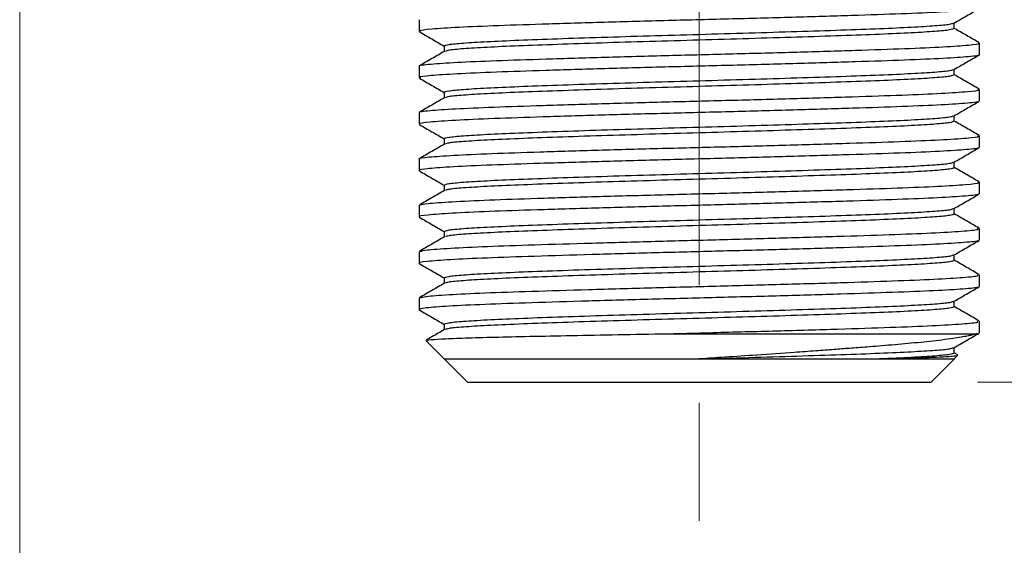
# Model space of a CAD drawing. Header units: millimetres. Extents: x 15 to 415, y 5 to 292.
# Tile 5 of 32: x 72 to 94, y 97 to 108. Entities that reach past the tile are written whole.
import ezdxf

# ---------------------------------------------------------------- set-up
doc = ezdxf.new("R2010")
doc.units = ezdxf.units.MM
doc.linetypes.add('CENTERX2', pattern=[20.32, 12.7, -2.54, 2.54, -2.54])
doc.styles.add('SLDTEXTSTYLE0', font='TXT', dxfattribs={"width": 0.75})
doc.styles.add('SLDTEXTSTYLE2', font='TXT', dxfattribs={"width": 0.694444})
doc.dimstyles.new('SLDDIMSTYLE0', dxfattribs={"dimtxt": 2.645833, "dimasz": 3.302, "dimexe": 0, "dimexo": 0.0625, "dimgap": 0.661458, "dimtad": 0, "dimtih": 1, "dimtoh": 1, "dimrnd": 1e-09, "dimzin": 4, "dimdsep": 46, "dimtxsty": 'SLDTEXTSTYLE0', "dimsah": 1, "dimcen": 0.09, "dimadec": 0, "dimazin": 1, "dimtfac": 1, "dimtmove": 0, "dimatfit": 0, "dimfxl": 1, "dimfrac": 2, "dimtolj": 1, "dimtzin": 12, "dimarcsym": 0})
doc.dimstyles.new('SLDDIMSTYLE6', dxfattribs={"dimtxt": 2.645833, "dimasz": 3.302, "dimexe": 0, "dimexo": 0.0625, "dimgap": 0.661458, "dimtad": 1, "dimrnd": 1e-09, "dimzin": 12, "dimdsep": 46, "dimtxsty": 'SLDTEXTSTYLE0', "dimsah": 1, "dimcen": 0.09, "dimadec": 0, "dimazin": 3, "dimtfac": 1, "dimtmove": 0, "dimatfit": 0, "dimfxl": 1, "dimfrac": 2, "dimtolj": 1, "dimtzin": 12, "dimarcsym": 0})

# ---------------------------------------------------------------- blocks, each defined once
blk = doc.blocks.new('_D_12')
at = {"color": 7, "linetype": 'Continuous', "lineweight": 0}
for p, q in [((123.268, 112.051), (123.268, 118.401)), ((100.177, 112.051), (124.268, 112.051)), ((123.268, 112.051), (123.268, 107.973)), ((123.268, 100.551), (123.268, 103.769)), ((93.009, 100.551), (124.268, 100.551)), ((123.268, 100.551), (123.268, 94.201))]:
    blk.add_line(p, q, dxfattribs=at)
at = {"color": 7, "linetype": 'Continuous', "lineweight": 18}
for points in [[(123.268, 112.051), (123.776, 115.353), (122.76, 115.353)], [(123.268, 100.551), (122.76, 97.249), (123.776, 97.249)]]:
    blk.add_solid(points, dxfattribs=at)
at = {"color": 7, "linetype": 'Continuous', "lineweight": 18, "insert": (118.87, 107.179), "char_height": 2.6458, "attachment_point": 1, "style": 'SLDTEXTSTYLE0'}
blk.add_mtext('11.50', dxfattribs=at)
blk = doc.blocks.new('_D_13')
at = {"color": 7, "linetype": 'Continuous', "lineweight": 0}
for p, q in [((72.356, 112.379), (72.356, 89.55)), ((101.192, 111.901), (101.192, 89.55)), ((101.192, 90.55), (72.356, 90.55))]:
    blk.add_line(p, q, dxfattribs=at)
at = {"color": 7, "linetype": 'Continuous', "lineweight": 18}
for points in [[(72.356, 90.55), (75.658, 90.042), (75.658, 91.058)], [(101.192, 90.55), (97.89, 91.058), (97.89, 90.042)]]:
    blk.add_solid(points, dxfattribs=at)
at = {"color": 7, "linetype": 'Continuous', "lineweight": 18, "insert": (78.646, 93.96), "char_height": 2.6458, "attachment_point": 1, "style": 'SLDTEXTSTYLE2'}
blk.add_mtext('M30 x 1.5', dxfattribs=at)

msp = doc.modelspace()

# ---------------------------------------------------------------- linework, layer by layer
at = {"color": 7, "linetype": 'CENTERX2', "lineweight": 18}
msp.add_line((87.009, 216.941), (87.009, 97.413), dxfattribs=at)
at = {"color": 7, "linetype": 'Continuous', "lineweight": 25}
for p, q in [((80.968, 108.364), (80.968, 108.114)), ((92.509, 108.176), (92.509, 108.297)), ((93.051, 107.614), (93.051, 107.864)), ((81.509, 107.801), (81.509, 107.68)), ((80.968, 107.364), (80.968, 107.114)), ((92.509, 107.176), (92.509, 107.297)), ((81.509, 106.801), (81.509, 106.68)), ((93.051, 106.614), (93.051, 106.864)), ((80.968, 106.364), (80.968, 106.114)), ((92.509, 106.176), (92.509, 106.297)), ((81.509, 105.801), (81.509, 105.68)), ((93.051, 105.614), (93.051, 105.864)), ((80.968, 105.364), (80.968, 105.114)), ((92.509, 105.176), (92.509, 105.297)), ((81.509, 104.801), (81.509, 104.68)), ((93.051, 104.614), (93.051, 104.864)), ((80.968, 104.364), (80.968, 104.114)), ((92.509, 104.176), (92.509, 104.297)), ((93.051, 103.614), (93.051, 103.864)), ((81.509, 103.801), (81.509, 103.68)), ((80.968, 103.364), (80.968, 103.114)), ((92.509, 103.176), (92.509, 103.297)), ((81.509, 102.801), (81.509, 102.68)), ((93.051, 102.614), (93.051, 102.864)), ((80.968, 102.364), (80.968, 102.114)), ((92.509, 102.176), (92.509, 102.297)), ((81.509, 101.801), (81.509, 101.68)), ((93.051, 101.614), (93.051, 101.864)), ((93.004, 101.606), (92.994, 101.592)), ((81.113, 101.447), (81.509, 101.051)), ((92.509, 101.176), (92.509, 101.297)), ((92.571, 101.144), (92.509, 101.18)), ((92.509, 101.051), (92.589, 101.13)), ((92.589, 101.13), (92.566, 101.135)), ((81.508, 101.052), (82.011, 100.55)), ((81.509, 101.051), (81.615, 101.051)), ((81.615, 101.051), (81.928, 101.051)), ((84.766, 101.051), (84.905, 101.051)), ((87.009, 101.051), (90.898, 101.051)), ((90.898, 101.051), (91.582, 101.051)), ((91.582, 101.051), (92.091, 101.051)), ((92.008, 100.55), (92.511, 101.052))]:
    msp.add_line(p, q, dxfattribs=at)
for points, knots in [([(93.04, 108.607), (92.992, 108.595), (92.896, 108.571), (92.345, 108.533), (91.526, 108.496), (90.459, 108.46), (89.203, 108.422), (87.828, 108.384), (86.413, 108.349), (85.027, 108.311), (83.746, 108.273), (82.648, 108.237), (81.777, 108.2), (81.211, 108.162), (80.952, 108.133), (80.993, 108.117), (81.002, 108.113)], [0, 0, 0, 0, 0.072513, 0.148679, 0.22386, 0.298178, 0.37418, 0.449963, 0.524093, 0.599651, 0.675759, 0.750357, 0.825198, 0.901346, 0.976727, 1, 1, 1, 1]), ([(92.503, 108.294), (92.593, 108.346), (92.774, 108.45), (92.955, 108.555), (93.045, 108.607)], [0, 0, 0, 0, 0.499981, 1, 1, 1, 1]), ([(81.509, 107.801), (81.53, 107.811), (81.571, 107.832), (81.898, 107.864), (82.406, 107.895), (83.095, 107.926), (83.934, 107.957), (84.891, 107.989), (85.929, 108.02), (87.009, 108.051), (88.089, 108.082), (89.128, 108.114), (90.085, 108.145), (90.923, 108.176), (91.613, 108.207), (92.119, 108.239), (92.427, 108.267), (92.467, 108.286), (92.484, 108.293)], [0, 0, 0, 0, 0.063469, 0.126938, 0.190408, 0.253877, 0.317346, 0.380815, 0.444284, 0.507754, 0.571223, 0.634692, 0.698161, 0.76163, 0.8251, 0.888569, 0.952038, 1, 1, 1, 1]), ([(80.974, 108.107), (81.064, 108.055), (81.243, 107.952), (81.421, 107.848), (81.509, 107.797)], [0, 0, 0, 0, 0.505681, 1, 1, 1, 1]), ([(92.509, 108.176), (92.489, 108.166), (92.448, 108.145), (92.121, 108.114), (91.613, 108.082), (90.923, 108.051), (90.085, 108.02), (89.128, 107.989), (88.089, 107.957), (87.009, 107.926), (85.929, 107.895), (84.891, 107.864), (83.934, 107.832), (83.096, 107.801), (82.406, 107.77), (81.9, 107.739), (81.591, 107.71), (81.552, 107.692), (81.535, 107.684)], [0, 0, 0, 0, 0.063462, 0.126924, 0.190387, 0.253849, 0.317311, 0.380773, 0.444236, 0.507698, 0.57116, 0.634622, 0.698084, 0.761547, 0.825009, 0.888471, 0.951933, 1, 1, 1, 1]), ([(93.045, 107.87), (92.954, 107.923), (92.776, 108.026), (92.597, 108.129), (92.509, 108.18)], [0, 0, 0, 0, 0.506205, 1, 1, 1, 1]), ([(80.985, 107.37), (80.982, 107.371), (80.951, 107.384), (81.197, 107.41), (81.737, 107.448), (82.597, 107.485), (83.683, 107.521), (84.957, 107.559), (86.339, 107.597), (87.754, 107.632), (89.133, 107.67), (90.398, 107.708), (91.474, 107.744), (92.318, 107.781), (92.848, 107.819), (93.08, 107.847), (93.032, 107.861), (93.024, 107.864)], [0, 0, 0, 0, 0.005377, 0.08065, 0.156799, 0.231749, 0.30623, 0.382298, 0.457926, 0.532033, 0.607736, 0.683769, 0.758157, 0.83322, 0.909375, 0.984545, 1, 1, 1, 1]), ([(81.516, 107.683), (81.425, 107.631), (81.245, 107.527), (81.064, 107.422), (80.974, 107.37)], [0, 0, 0, 0, 0.49998, 1, 1, 1, 1]), ([(93.043, 107.607), (93.043, 107.606), (93.075, 107.594), (92.841, 107.569), (92.32, 107.531), (91.473, 107.494), (90.398, 107.458), (89.133, 107.42), (87.754, 107.382), (86.339, 107.347), (84.956, 107.309), (83.683, 107.271), (82.596, 107.235), (81.739, 107.198), (81.191, 107.16), (80.945, 107.132), (80.99, 107.117), (80.999, 107.113)], [0, 0, 0, 0, 0.000655, 0.075888, 0.152105, 0.22723, 0.301678, 0.377774, 0.453539, 0.527707, 0.603397, 0.679527, 0.754069, 0.82908, 0.905292, 0.980627, 1, 1, 1, 1]), ([(92.502, 107.293), (92.593, 107.346), (92.773, 107.45), (92.954, 107.554), (93.044, 107.607)], [0, 0, 0, 0, 0.499982, 1, 1, 1, 1]), ([(81.509, 106.801), (81.53, 106.811), (81.571, 106.832), (81.898, 106.864), (82.406, 106.895), (83.095, 106.926), (83.934, 106.957), (84.891, 106.989), (85.929, 107.02), (87.009, 107.051), (88.089, 107.082), (89.128, 107.114), (90.085, 107.145), (90.923, 107.176), (91.613, 107.207), (92.119, 107.239), (92.426, 107.267), (92.466, 107.285), (92.483, 107.293)], [0, 0, 0, 0, 0.06351, 0.12702, 0.19053, 0.25404, 0.31755, 0.38106, 0.44457, 0.50808, 0.57159, 0.6351, 0.69861, 0.76212, 0.82563, 0.88914, 0.95265, 1, 1, 1, 1]), ([(80.975, 107.107), (81.065, 107.054), (81.243, 106.951), (81.421, 106.848), (81.509, 106.797)], [0, 0, 0, 0, 0.506539, 1, 1, 1, 1]), ([(92.509, 107.176), (92.489, 107.166), (92.448, 107.145), (92.121, 107.114), (91.613, 107.082), (90.923, 107.051), (90.085, 107.02), (89.128, 106.989), (88.089, 106.957), (87.009, 106.926), (85.929, 106.895), (84.891, 106.864), (83.934, 106.832), (83.096, 106.801), (82.406, 106.77), (81.9, 106.739), (81.591, 106.71), (81.551, 106.691), (81.534, 106.683)], [0, 0, 0, 0, 0.063437, 0.126873, 0.19031, 0.253747, 0.317183, 0.38062, 0.444057, 0.507493, 0.57093, 0.634366, 0.697803, 0.76124, 0.824676, 0.888113, 0.95155, 1, 1, 1, 1]), ([(93.044, 106.871), (92.954, 106.923), (92.775, 107.026), (92.597, 107.129), (92.509, 107.18)], [0, 0, 0, 0, 0.5069313, 1, 1, 1, 1]), ([(80.977, 106.37), (80.977, 106.37), (80.943, 106.383), (81.177, 106.408), (81.699, 106.446), (82.546, 106.483), (83.621, 106.519), (84.886, 106.557), (86.264, 106.595), (87.68, 106.63), (89.062, 106.668), (90.335, 106.706), (91.422, 106.742), (92.28, 106.779), (92.828, 106.817), (93.074, 106.846), (93.029, 106.861), (93.02, 106.864)], [0, 0, 0, 0, 0.001883, 0.077023, 0.153147, 0.228179, 0.302536, 0.378538, 0.45421, 0.528287, 0.603884, 0.67992, 0.754371, 0.82929, 0.905408, 0.98065, 1, 1, 1, 1]), ([(93.034, 106.607), (93.036, 106.606), (93.067, 106.593), (92.822, 106.567), (92.282, 106.529), (91.422, 106.492), (90.336, 106.456), (89.062, 106.418), (87.68, 106.38), (86.264, 106.345), (84.886, 106.307), (83.621, 106.269), (82.545, 106.233), (81.701, 106.196), (81.171, 106.158), (80.939, 106.13), (80.986, 106.116), (80.994, 106.113)], [0, 0, 0, 0, 0.005259, 0.080541, 0.156699, 0.231658, 0.306148, 0.382225, 0.457862, 0.531978, 0.607689, 0.683731, 0.758128, 0.8332, 0.909364, 0.984543, 1, 1, 1, 1]), ([(81.515, 106.683), (81.425, 106.631), (81.244, 106.527), (81.064, 106.422), (80.974, 106.37)], [0, 0, 0, 0, 0.49998, 1, 1, 1, 1]), ([(92.503, 106.294), (92.593, 106.346), (92.774, 106.45), (92.955, 106.555), (93.045, 106.607)], [0, 0, 0, 0, 0.499981, 1, 1, 1, 1]), ([(81.509, 105.801), (81.53, 105.811), (81.571, 105.832), (81.898, 105.864), (82.406, 105.895), (83.095, 105.926), (83.934, 105.957), (84.891, 105.989), (85.929, 106.02), (87.009, 106.051), (88.089, 106.082), (89.128, 106.114), (90.085, 106.145), (90.923, 106.176), (91.613, 106.207), (92.119, 106.239), (92.427, 106.267), (92.467, 106.286), (92.484, 106.293)], [0, 0, 0, 0, 0.063469, 0.126938, 0.190407, 0.253876, 0.317345, 0.380814, 0.444283, 0.507752, 0.571221, 0.63469, 0.698159, 0.761627, 0.825096, 0.888565, 0.952034, 1, 1, 1, 1]), ([(92.509, 106.176), (92.489, 106.166), (92.448, 106.145), (92.121, 106.114), (91.613, 106.082), (90.923, 106.051), (90.085, 106.02), (89.128, 105.989), (88.089, 105.957), (87.009, 105.926), (85.929, 105.895), (84.891, 105.864), (83.934, 105.832), (83.096, 105.801), (82.406, 105.77), (81.9, 105.739), (81.591, 105.71), (81.552, 105.692), (81.535, 105.684)], [0, 0, 0, 0, 0.06346, 0.12692, 0.19038, 0.253841, 0.317301, 0.380761, 0.444221, 0.507681, 0.571141, 0.634602, 0.698062, 0.761522, 0.824982, 0.888442, 0.951902, 1, 1, 1, 1]), ([(93.045, 105.87), (92.954, 105.923), (92.776, 106.026), (92.597, 106.129), (92.509, 106.18)], [0, 0, 0, 0, 0.5063189, 1, 1, 1, 1]), ([(80.974, 106.107), (81.064, 106.055), (81.243, 105.952), (81.421, 105.848), (81.509, 105.797)], [0, 0, 0, 0, 0.505679, 1, 1, 1, 1]), ([(80.989, 105.363), (80.982, 105.365), (80.932, 105.379), (81.152, 105.406), (81.664, 105.444), (82.495, 105.481), (83.559, 105.517), (84.816, 105.555), (86.19, 105.593), (87.606, 105.628), (88.992, 105.666), (90.273, 105.704), (91.371, 105.74), (92.242, 105.777), (92.807, 105.815), (93.067, 105.844), (93.026, 105.86), (93.016, 105.864)], [0, 0, 0, 0, 0.011432, 0.085457, 0.160559, 0.234691, 0.307972, 0.382913, 0.457638, 0.530734, 0.605238, 0.680283, 0.753839, 0.827636, 0.902721, 0.97705, 1, 1, 1, 1]), ([(93.028, 105.607), (93.031, 105.605), (93.059, 105.592), (92.801, 105.565), (92.243, 105.527), (91.37, 105.49), (90.273, 105.454), (88.991, 105.416), (87.606, 105.378), (86.19, 105.343), (84.816, 105.305), (83.559, 105.267), (82.495, 105.231), (81.664, 105.194), (81.152, 105.156), (80.932, 105.129), (80.982, 105.115), (80.989, 105.113)], [0, 0, 0, 0, 0.0084395, 0.0838739, 0.1600764, 0.2349714, 0.3096228, 0.3857845, 0.4613966, 0.5355803, 0.6114171, 0.6874741, 0.7618451, 0.8370799, 0.9133, 0.9884268, 1, 1, 1, 1]), ([(81.516, 105.683), (81.425, 105.631), (81.245, 105.527), (81.064, 105.422), (80.974, 105.37)], [0, 0, 0, 0, 0.499982, 1, 1, 1, 1]), ([(92.502, 105.293), (92.593, 105.346), (92.773, 105.45), (92.954, 105.554), (93.044, 105.607)], [0, 0, 0, 0, 0.499982, 1, 1, 1, 1]), ([(80.975, 105.107), (81.065, 105.054), (81.243, 104.951), (81.421, 104.848), (81.509, 104.797)], [0, 0, 0, 0, 0.506526, 1, 1, 1, 1]), ([(81.509, 104.801), (81.53, 104.811), (81.571, 104.832), (81.898, 104.864), (82.406, 104.895), (83.095, 104.926), (83.934, 104.957), (84.891, 104.989), (85.929, 105.02), (87.009, 105.051), (88.089, 105.082), (89.128, 105.114), (90.085, 105.145), (90.923, 105.176), (91.613, 105.207), (92.119, 105.239), (92.426, 105.267), (92.466, 105.285), (92.482, 105.293)], [0, 0, 0, 0, 0.063512, 0.127023, 0.190535, 0.254046, 0.317558, 0.381069, 0.444581, 0.508092, 0.571604, 0.635115, 0.698627, 0.762138, 0.82565, 0.889161, 0.952673, 1, 1, 1, 1]), ([(92.509, 105.176), (92.489, 105.166), (92.448, 105.145), (92.121, 105.114), (91.613, 105.082), (90.923, 105.051), (90.085, 105.02), (89.128, 104.989), (88.089, 104.957), (87.009, 104.926), (85.929, 104.895), (84.891, 104.864), (83.934, 104.832), (83.096, 104.801), (82.406, 104.77), (81.9, 104.739), (81.593, 104.71), (81.554, 104.692), (81.537, 104.684)], [0, 0, 0, 0, 0.0635411, 0.1270823, 0.1906234, 0.2541645, 0.3177057, 0.3812468, 0.4447879, 0.508329, 0.5718702, 0.6354113, 0.6989524, 0.7624936, 0.8260347, 0.8895758, 0.953117, 1, 1, 1, 1]), ([(93.045, 104.87), (92.955, 104.922), (92.776, 105.026), (92.598, 105.129), (92.509, 105.18)], [0, 0, 0, 0, 0.505995, 1, 1, 1, 1]), ([(81.517, 104.684), (81.426, 104.632), (81.246, 104.527), (81.065, 104.423), (80.975, 104.371)], [0, 0, 0, 0, 0.499981, 1, 1, 1, 1]), ([(80.99, 104.371), (81.029, 104.382), (81.113, 104.405), (81.638, 104.442), (82.442, 104.48), (83.499, 104.515), (84.746, 104.553), (86.116, 104.591), (87.531, 104.626), (88.92, 104.664), (90.209, 104.702), (91.319, 104.739), (92.202, 104.775), (92.786, 104.813), (93.06, 104.843), (93.023, 104.859), (93.014, 104.864)], [0, 0, 0, 0, 0.0674, 0.14365, 0.219023, 0.293362, 0.369409, 0.445345, 0.519591, 0.595152, 0.671373, 0.74618, 0.820986, 0.897207, 0.972769, 1, 1, 1, 1]), ([(93.022, 104.607), (93.025, 104.605), (93.051, 104.591), (92.781, 104.563), (92.204, 104.525), (91.318, 104.489), (90.209, 104.452), (88.92, 104.414), (87.531, 104.376), (86.116, 104.341), (84.746, 104.303), (83.498, 104.265), (82.445, 104.23), (81.628, 104.192), (81.135, 104.154), (80.926, 104.128), (80.978, 104.115), (80.983, 104.114)], [0, 0, 0, 0, 0.013071, 0.088542, 0.164672, 0.239389, 0.314105, 0.390235, 0.465706, 0.539863, 0.615709, 0.691664, 0.765914, 0.841197, 0.917356, 0.992315, 1, 1, 1, 1]), ([(92.503, 104.294), (92.593, 104.346), (92.774, 104.45), (92.955, 104.555), (93.045, 104.607)], [0, 0, 0, 0, 0.499981, 1, 1, 1, 1]), ([(81.509, 103.801), (81.53, 103.811), (81.571, 103.832), (81.898, 103.864), (82.406, 103.895), (83.095, 103.926), (83.934, 103.957), (84.891, 103.989), (85.929, 104.02), (87.009, 104.051), (88.089, 104.082), (89.128, 104.114), (90.085, 104.145), (90.923, 104.176), (91.613, 104.207), (92.119, 104.239), (92.427, 104.267), (92.467, 104.286), (92.484, 104.293)], [0, 0, 0, 0, 0.063469, 0.126937, 0.190406, 0.253875, 0.317344, 0.380812, 0.444281, 0.50775, 0.571218, 0.634687, 0.698156, 0.761624, 0.825093, 0.888562, 0.952031, 1, 1, 1, 1]), ([(80.974, 104.107), (81.064, 104.055), (81.243, 103.952), (81.421, 103.848), (81.509, 103.797)], [0, 0, 0, 0, 0.505678, 1, 1, 1, 1]), ([(92.509, 104.176), (92.489, 104.166), (92.448, 104.145), (92.121, 104.114), (91.613, 104.082), (90.923, 104.051), (90.085, 104.02), (89.128, 103.989), (88.089, 103.957), (87.009, 103.926), (85.929, 103.895), (84.891, 103.864), (83.934, 103.832), (83.096, 103.801), (82.406, 103.77), (81.9, 103.739), (81.592, 103.71), (81.553, 103.692), (81.536, 103.684)], [0, 0, 0, 0, 0.063512, 0.127025, 0.190537, 0.254049, 0.317562, 0.381074, 0.444587, 0.508099, 0.571611, 0.635124, 0.698636, 0.762148, 0.825661, 0.889173, 0.952685, 1, 1, 1, 1]), ([(93.045, 103.87), (92.955, 103.922), (92.776, 104.025), (92.598, 104.129), (92.509, 104.18)], [0, 0, 0, 0, 0.505679, 1, 1, 1, 1]), ([(80.995, 103.371), (81.028, 103.381), (81.1, 103.404), (81.604, 103.44), (82.393, 103.478), (83.438, 103.513), (84.676, 103.551), (86.042, 103.589), (87.457, 103.624), (88.849, 103.662), (90.146, 103.7), (91.266, 103.737), (92.162, 103.773), (92.763, 103.811), (93.053, 103.842), (93.021, 103.859), (93.012, 103.864)], [0, 0, 0, 0, 0.063822, 0.140026, 0.215461, 0.289713, 0.365673, 0.441632, 0.515884, 0.591319, 0.667523, 0.742419, 0.817071, 0.893234, 0.968847, 1, 1, 1, 1]), ([(81.516, 103.684), (81.426, 103.632), (81.245, 103.527), (81.065, 103.423), (80.975, 103.371)], [0, 0, 0, 0, 0.499981, 1, 1, 1, 1]), ([(93.017, 103.606), (93.021, 103.604), (93.042, 103.589), (92.758, 103.561), (92.164, 103.523), (91.265, 103.487), (90.146, 103.45), (88.849, 103.412), (87.457, 103.374), (86.042, 103.339), (84.676, 103.301), (83.437, 103.263), (82.396, 103.228), (81.592, 103.19), (81.118, 103.152), (80.92, 103.127), (80.973, 103.114), (80.976, 103.114)], [0, 0, 0, 0, 0.016243, 0.091857, 0.168021, 0.242675, 0.317572, 0.393777, 0.469213, 0.543466, 0.619427, 0.695387, 0.76964, 0.845076, 0.921281, 0.996178, 1, 1, 1, 1]), ([(92.502, 103.293), (92.593, 103.346), (92.773, 103.45), (92.954, 103.554), (93.044, 103.607)], [0, 0, 0, 0, 0.499982, 1, 1, 1, 1]), ([(81.509, 102.801), (81.53, 102.811), (81.571, 102.832), (81.898, 102.864), (82.406, 102.895), (83.095, 102.926), (83.934, 102.957), (84.891, 102.989), (85.929, 103.02), (87.009, 103.051), (88.089, 103.082), (89.128, 103.114), (90.085, 103.145), (90.923, 103.176), (91.613, 103.207), (92.119, 103.239), (92.426, 103.267), (92.466, 103.285), (92.482, 103.293)], [0, 0, 0, 0, 0.063513, 0.127026, 0.190539, 0.254052, 0.317565, 0.381078, 0.444591, 0.508104, 0.571617, 0.63513, 0.698643, 0.762156, 0.825669, 0.889182, 0.952695, 1, 1, 1, 1]), ([(80.974, 103.107), (81.065, 103.054), (81.243, 102.951), (81.421, 102.848), (81.509, 102.797)], [0, 0, 0, 0, 0.506513, 1, 1, 1, 1]), ([(92.509, 103.176), (92.489, 103.166), (92.448, 103.145), (92.121, 103.114), (91.613, 103.082), (90.923, 103.051), (90.085, 103.02), (89.128, 102.989), (88.089, 102.957), (87.009, 102.926), (85.929, 102.895), (84.891, 102.864), (83.934, 102.832), (83.096, 102.801), (82.406, 102.77), (81.9, 102.739), (81.592, 102.71), (81.552, 102.692), (81.535, 102.684)], [0, 0, 0, 0, 0.063472, 0.126944, 0.190415, 0.253887, 0.317359, 0.380831, 0.444303, 0.507774, 0.571246, 0.634718, 0.69819, 0.761662, 0.825133, 0.888605, 0.952077, 1, 1, 1, 1]), ([(93.045, 102.87), (92.955, 102.922), (92.776, 103.025), (92.598, 103.129), (92.509, 103.18)], [0, 0, 0, 0, 0.5057054, 1, 1, 1, 1]), ([(80.999, 102.371), (81.026, 102.38), (81.087, 102.402), (81.57, 102.438), (82.344, 102.476), (83.378, 102.511), (84.607, 102.549), (85.969, 102.587), (87.382, 102.623), (88.777, 102.66), (90.081, 102.698), (91.212, 102.735), (92.122, 102.771), (92.739, 102.809), (93.045, 102.841), (93.019, 102.858), (93.011, 102.864)], [0, 0, 0, 0, 0.060415, 0.136553, 0.212032, 0.286197, 0.362051, 0.438014, 0.512272, 0.587563, 0.66373, 0.738698, 0.813196, 0.889282, 0.964928, 1, 1, 1, 1]), ([(93.013, 102.607), (93.016, 102.604), (93.033, 102.588), (92.735, 102.559), (92.123, 102.521), (91.212, 102.485), (90.081, 102.448), (88.777, 102.41), (87.382, 102.373), (85.968, 102.337), (84.607, 102.299), (83.377, 102.261), (82.347, 102.226), (81.559, 102.188), (81.096, 102.15), (80.914, 102.123), (80.987, 102.109), (80.998, 102.107)], [0, 0, 0, 0, 0.020617, 0.095222, 0.17026, 0.243733, 0.317668, 0.392786, 0.46704, 0.540276, 0.615194, 0.690003, 0.763147, 0.837587, 0.912677, 0.986373, 1, 1, 1, 1]), ([(81.516, 102.683), (81.426, 102.631), (81.245, 102.527), (81.064, 102.422), (80.974, 102.37)], [0, 0, 0, 0, 0.499981, 1, 1, 1, 1]), ([(92.503, 102.294), (92.593, 102.346), (92.774, 102.45), (92.955, 102.555), (93.045, 102.607)], [0, 0, 0, 0, 0.499981, 1, 1, 1, 1]), ([(81.509, 101.801), (81.53, 101.811), (81.571, 101.832), (81.898, 101.864), (82.406, 101.895), (83.095, 101.926), (83.934, 101.957), (84.891, 101.989), (85.929, 102.02), (87.009, 102.051), (88.089, 102.082), (89.128, 102.114), (90.085, 102.145), (90.923, 102.176), (91.613, 102.207), (92.119, 102.239), (92.427, 102.267), (92.467, 102.286), (92.484, 102.293)], [0, 0, 0, 0, 0.063468, 0.126937, 0.190405, 0.253874, 0.317342, 0.380811, 0.444279, 0.507748, 0.571216, 0.634684, 0.698153, 0.761621, 0.82509, 0.888558, 0.952027, 1, 1, 1, 1]), ([(92.509, 102.176), (92.489, 102.166), (92.448, 102.145), (92.121, 102.114), (91.613, 102.082), (90.923, 102.051), (90.085, 102.02), (89.128, 101.989), (88.089, 101.957), (87.009, 101.926), (85.929, 101.895), (84.891, 101.864), (83.934, 101.832), (83.096, 101.801), (82.406, 101.77), (81.9, 101.739), (81.591, 101.71), (81.552, 101.691), (81.535, 101.684)], [0, 0, 0, 0, 0.063449, 0.126898, 0.190347, 0.253796, 0.317245, 0.380694, 0.444143, 0.507592, 0.57104, 0.634489, 0.697938, 0.761387, 0.824836, 0.888285, 0.951734, 1, 1, 1, 1]), ([(93.044, 101.871), (92.954, 101.923), (92.775, 102.026), (92.597, 102.129), (92.509, 102.18)], [0, 0, 0, 0, 0.506774, 1, 1, 1, 1]), ([(80.974, 102.107), (81.064, 102.055), (81.243, 101.952), (81.421, 101.848), (81.509, 101.797)], [0, 0, 0, 0, 0.505677, 1, 1, 1, 1]), ([(86.183, 101.592), (86.556, 101.602), (87.395, 101.623), (88.706, 101.658), (90.016, 101.696), (91.158, 101.733), (92.08, 101.769), (92.715, 101.807), (93.038, 101.839), (93.018, 101.857), (93.011, 101.864)], [0, 0, 0, 0, 0.108519, 0.244853, 0.382972, 0.51911, 0.654024, 0.791921, 0.92922, 1, 1, 1, 1]), ([(81.516, 101.683), (81.425, 101.631), (81.296, 101.556), (81.166, 101.482), (81.127, 101.459)], [0, 0, 0, 0, 0.697979, 1, 1, 1, 1]), ([(81.132, 101.452), (81.142, 101.456), (81.166, 101.466), (81.426, 101.483), (81.87, 101.502), (82.485, 101.52), (83.241, 101.536), (84.128, 101.555), (85.118, 101.574), (85.829, 101.586), (86.183, 101.592)], [0, 0, 0, 0, 0.094649, 0.223484, 0.353124, 0.48147, 0.608186, 0.737869, 0.869183, 1, 1, 1, 1]), ([(92.994, 101.592), (92.977, 101.587), (92.943, 101.577), (92.876, 101.561), (92.785, 101.542), (92.655, 101.518), (92.476, 101.49), (92.251, 101.46), (91.994, 101.43), (91.726, 101.402), (91.449, 101.376), (91.167, 101.351), (90.893, 101.329), (90.591, 101.305), (90.272, 101.281), (89.903, 101.253), (89.508, 101.223), (88.956, 101.183), (88.301, 101.137), (87.61, 101.091), (87.195, 101.063), (87.009, 101.051)], [0, 0, 0, 0, 0.029458, 0.057807, 0.094174, 0.138521, 0.190737, 0.250592, 0.305799, 0.358357, 0.40821, 0.455338, 0.500118, 0.537926, 0.592152, 0.637458, 0.690009, 0.749618, 0.849542, 0.932878, 1, 1, 1, 1]), ([(92.502, 101.293), (92.593, 101.346), (92.773, 101.45), (92.954, 101.554), (93.044, 101.607)], [0, 0, 0, 0, 0.499982, 1, 1, 1, 1]), ([(87.009, 101.051), (87.369, 101.061), (88.089, 101.082), (89.128, 101.114), (90.085, 101.145), (90.923, 101.176), (91.613, 101.207), (92.119, 101.239), (92.426, 101.267), (92.466, 101.285), (92.482, 101.293)], [0, 0, 0, 0, 0.129124, 0.258249, 0.387373, 0.516498, 0.645622, 0.774747, 0.903871, 1, 1, 1, 1]), ([(90.898, 101.051), (91.142, 101.057), (91.634, 101.07), (92.157, 101.091), (92.508, 101.112), (92.562, 101.124), (92.589, 101.13)], [0, 0, 0, 0, 0.246245, 0.498222, 0.7511, 1, 1, 1, 1])]:
    msp.add_open_spline(points, degree=3, knots=knots, dxfattribs=at)
for points in [[(86.183, 101.592), (86.578, 101.592), (87.368, 101.592), (88.547, 101.592), (89.664, 101.592), (90.68, 101.592), (91.556, 101.592), (92.253, 101.592), (92.765, 101.592), (92.918, 101.592), (92.994, 101.592)], [(92.509, 101.176), (92.489, 101.166), (92.448, 101.145), (92.119, 101.114), (91.619, 101.082), (91.139, 101.061), (90.898, 101.051)], [(81.928, 101.051), (82.095, 101.051), (82.428, 101.051), (82.96, 101.051), (83.226, 101.051)], [(83.226, 101.051), (83.461, 101.051), (83.93, 101.051), (84.487, 101.051), (84.766, 101.051)], [(84.905, 101.051), (85.245, 101.051), (85.926, 101.051), (86.648, 101.051), (87.009, 101.051)], [(92.091, 101.051), (92.212, 101.051), (92.456, 101.051), (92.491, 101.051), (92.509, 101.051)], [(82.009, 100.551), (82.028, 100.551), (82.065, 100.551), (82.363, 100.551), (82.825, 100.551), (83.451, 100.551), (84.214, 100.551), (85.084, 100.551), (86.028, 100.551), (86.682, 100.551), (87.009, 100.551)], [(87.009, 100.551), (87.337, 100.551), (87.991, 100.551), (88.935, 100.551), (89.805, 100.551), (90.568, 100.551), (91.194, 100.551), (91.656, 100.551), (91.954, 100.551), (91.991, 100.551), (92.009, 100.551)]]:
    msp.add_open_spline(points, degree=3, dxfattribs=at)

# ---------------------------------------------------------------- dimensions: what is measured, and where the dimension line sits
at = {"color": 7, "linetype": 'Continuous', "lineweight": 18}
dim = msp.add_linear_dim(base=(123.268, 100.551), p1=(99.177, 112.051), p2=(92.009, 100.551), angle=90, dimstyle='SLDDIMSTYLE0', dxfattribs=at)
dim.commit()
dim.dimension.update_dxf_attribs({"geometry": '_D_12', "text_midpoint": (123.268, 105.871), "dimtype": 160})
dim = msp.add_linear_dim(base=(72.356, 90.55), p1=(101.192, 112.901), p2=(72.356, 113.379), text='M30 x 1.5', dimstyle='SLDDIMSTYLE6', dxfattribs=at)
dim.commit()
dim.dimension.update_dxf_attribs({"geometry": '_D_13', "text_midpoint": (86.488, 90.55), "dimtype": 160})

doc.saveas('drawing.dxf')
